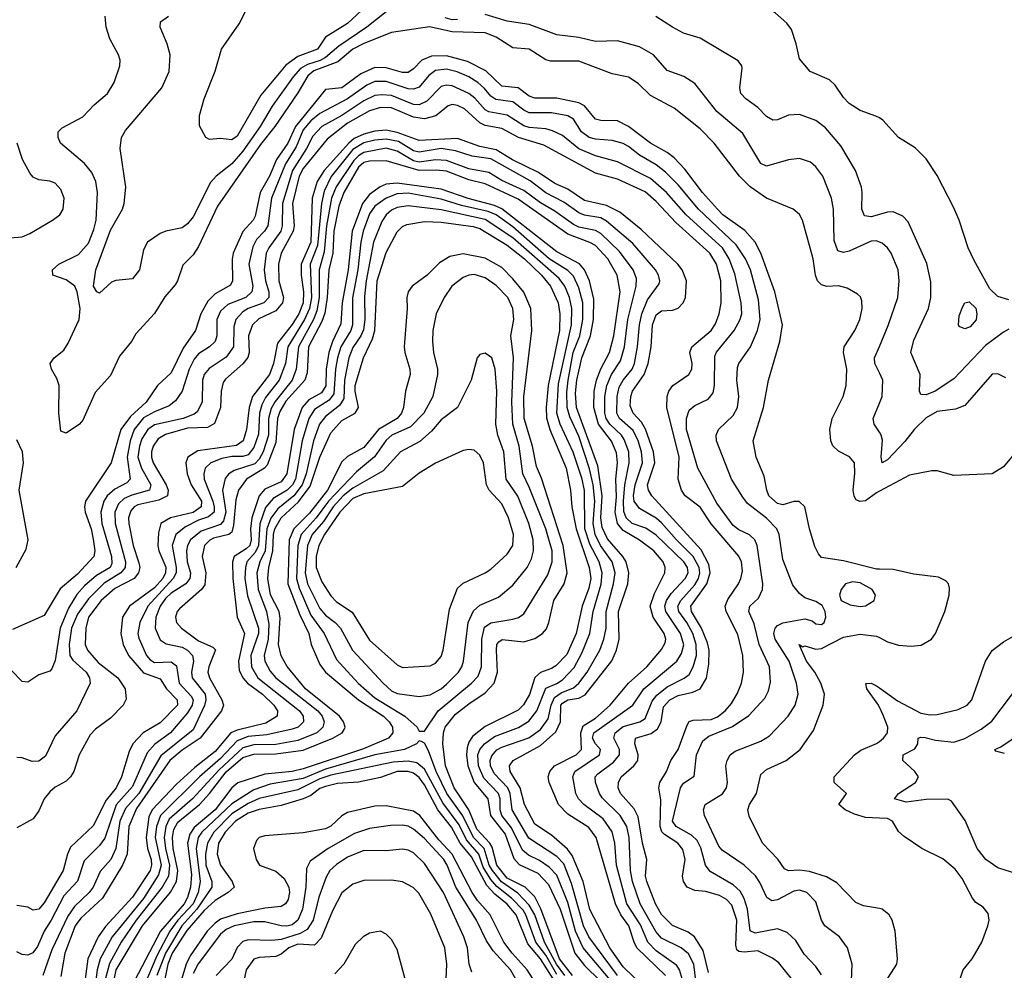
# Model space of a CAD drawing. Header units: inches. Extents: x 884549 to 1028252, y 526810 to 653624.
# Tile 192 of 256: x 936881 to 940453, y 576348 to 579797. Entities that reach past the tile are written whole.
import ezdxf

# ---------------------------------------------------------------- set-up
doc = ezdxf.new("R2010")
doc.units = ezdxf.units.IN
doc.header["$MEASUREMENT"] = 0
doc.layers.add('A9537', color=7, linetype='Continuous')
doc.layers.add('A9547', color=7, linetype='Continuous')

msp = doc.modelspace()

# ---------------------------------------------------------------- linework, layer by layer
at = {"layer": 'A9537', "color": 5}
for points, elevation in [([(940000, 579440.9), (939987.9, 579447.9), (939930, 579468.3), (939890, 579493.6), (939870, 579515.1), (939840, 579560), (939819.7, 579579.7), (939749.3, 579610), (939710, 579655.3), (939698.7, 579710), (939681.8, 579761.8), (939664.7, 579784.7), (939622.4, 579822.4), (939439.5, 579930), (939389.5, 579950), (939338, 579978), (939290, 579994.5), (939282.4, 580000)], 2120), ([(938156.2, 579863.8), (938070, 579783.9), (937990, 579733.7), (937961.5, 579690), (937890, 579663.6), (937847.1, 579632.9), (937756.4, 579523.6), (937670, 579375.1), (937650, 579361.4), (937610, 579366.3), (937570, 579363), (937556, 579370), (937532.9, 579412.9), (937532.8, 579450), (937549.7, 579510), (937589.9, 579610.1), (937613.3, 579690), (937677.7, 579782.3), (937741.7, 579910)], 2140), ([(940000, 578086.6), (939990, 578081.3), (939950, 578051.9), (939929.2, 578049.2), (939915.6, 578055.6), (939908.1, 578068.1), (939905.1, 578090), (939911.5, 578151.5), (939909.8, 578189.8), (939891.8, 578211.8), (939852.3, 578232.3), (939831, 578251), (939824.2, 578270), (939819.8, 578310), (939828.6, 578350), (939868.5, 578430), (939880.2, 578470), (939882.1, 578530), (939870.5, 578590), (939872.8, 578610), (939910.9, 578670), (939928.9, 578710), (939937.9, 578750), (939937, 578777), (939931.3, 578791.3), (939921, 578801), (939883.2, 578823.2), (939852.1, 578832.1), (939810, 578829.2), (939790, 578835.4), (939776, 578850), (939768.5, 578870), (939759.9, 578930), (939720.7, 579070), (939710, 579091.1), (939687.6, 579110), (939590, 579149.3), (939531.2, 579191.2), (939492.8, 579230), (939400.2, 579350), (939350, 579401.8), (939255.9, 579475.9), (939170, 579522.8), (939125.4, 579565.4), (939090, 579588.7), (939030, 579601.3), (938910, 579647.2), (938806.4, 579646.4), (938790, 579651.8), (938730, 579690.3), (938670, 579695.2), (938610, 579734.2), (938570, 579750.3), (938450, 579753.6), (938367.9, 579772.1), (938230, 579751.2), (938130, 579711.1), (938090, 579690.9), (938035.5, 579644.5), (937948.2, 579611.8), (937926.1, 579593.9), (937890, 579532), (937806.9, 579410), (937755.1, 579344.9), (937598.6, 579121.4), (937530, 578974.9), (937510, 578944.7), (937472.7, 578907.3), (937453.8, 578850), (937444.7, 578835.3), (937407.8, 578792.2), (937370, 578731.4), (937302.4, 578657.6), (937286, 578630), (937242.9, 578577.1), (937210, 578506.8), (937155, 578445), (937110, 578344.8), (937098.2, 578330), (937050, 578296.8), (937030, 578304.5), (937022.5, 578370), (937024.5, 578470), (937015.8, 578495.8), (936996.2, 578530), (936991.8, 578550), (937006.4, 578570), (937041.3, 578598.7), (937056.4, 578623.6), (937096.9, 578710), (937100.2, 578750), (937089.6, 578809.6), (937080.4, 578830), (937050, 578853.1), (937000.5, 578870), (937000.2, 578890), (937022.4, 578910), (937094.6, 578945.4), (937130, 578987.1), (937150, 579036.5), (937157.9, 579070), (937162.6, 579170), (937157.6, 579210), (937143, 579243), (937115.6, 579275.6), (937028.8, 579350), (937020.8, 579370), (937020.7, 579390), (937035, 579405), (937110, 579445), (937151.4, 579488.6), (937199.8, 579530), (937223.1, 579570), (937244, 579630), (937245.1, 579650), (937238.9, 579670), (937207.5, 579727.5), (937194.4, 579770), (937191.3, 579810)], 2180), ([(938210, 579825.6), (938140.8, 579770), (938038.7, 579701.3), (937990, 579659.7), (937970.8, 579649.2), (937924.7, 579635.3), (937899.8, 579620.2), (937872.7, 579590), (937796.5, 579483.5), (937753.3, 579410), (937690, 579320.4), (937650, 579273.9), (937593.5, 579230), (937573.5, 579206.5), (937510, 579082.4), (937490, 579056.3), (937470, 579042.8), (937410.5, 579030), (937390, 579021.4), (937344.4, 578990), (937330, 578962.7), (937315.4, 578890), (937290, 578856.9), (937230, 578851.1), (937214.4, 578845.6), (937170, 578805.6), (937161.2, 578810), (937149.2, 578830.8), (937157.4, 578890), (937210, 579033.2), (937253.3, 579110), (937259.4, 579130), (937265.5, 579190), (937246, 579330), (937250.8, 579370), (937264.6, 579395.4), (937396.1, 579550), (937423.2, 579610), (937427.4, 579670), (937416.5, 579710), (937391, 579770), (937391.3, 579790), (937421.2, 579810)], 2160), ([(938470, 579798.6), (938450, 579797.2), (938424.2, 579804.2)], 2160), ([(940000, 578990.3), (939990, 578994.5), (939970, 578993.6), (939890, 578957.8), (939870, 578953.3), (939850, 578959.3), (939836.6, 578996.6), (939833.8, 579110), (939826.9, 579150), (939795, 579230), (939770, 579264.1), (939750, 579280.3), (939710, 579293.6), (939670, 579289.1), (939590, 579266.1), (939570, 579276.2), (939504.6, 579384.6), (939410, 579464.5), (939330, 579565.7), (939290.9, 579590.9), (939230, 579613.3), (939180.3, 579670), (939130, 579698.8), (939050, 579721), (938970, 579717.9), (938910, 579733.4), (938830, 579742.4), (938730, 579780.4), (938650, 579792.1), (938570, 579816.7)], 2160), ([(940000, 579090.5), (939970, 579081.8), (939945.7, 579085.7), (939936.4, 579110), (939938.3, 579170), (939934.9, 579190), (939913.6, 579250), (939860, 579340), (939805.2, 579405.2), (939770, 579432), (939710, 579453.7), (939670, 579451.3), (939630, 579434.6), (939613.1, 579433.1), (939590, 579445.8), (939559.2, 579479.2), (939515.1, 579510), (939498, 579530), (939493.7, 579550), (939501.8, 579621.8), (939501, 579630), (939488, 579648), (939350, 579730.8), (939290, 579748.3), (939249.9, 579769.9), (939189.5, 579809.5)], 2140), ([(940000, 577804), (939990, 577804.3), (939870, 577834.5), (939790, 577846.3), (939778.8, 577858.8), (939766.4, 577886.4), (939746.6, 577950), (939729.7, 578030), (939708.7, 578048.7), (939690, 578048.8), (939650, 578037.7), (939630, 578042.2), (939599.6, 578070), (939591.4, 578090), (939581.6, 578141.6), (939552.5, 578210), (939542, 578270), (939579.3, 578390), (939597.7, 578490), (939639.4, 578630), (939648.5, 578690), (939620.4, 578810), (939570.6, 578950), (939549.1, 578990), (939512.4, 579032.4), (939432.1, 579090), (939412.6, 579110), (939358, 579170), (939294.7, 579254.7), (939255.7, 579295.7), (939230, 579315.7), (939169.9, 579350), (939090, 579410.3), (939050, 579430.6), (938990, 579431.4), (938970, 579437), (938930, 579485.4), (938910, 579496), (938830, 579512.6), (938750, 579512.5), (938730, 579520.3), (938690, 579550.6), (938630, 579556.5), (938572.4, 579612.4), (938505.7, 579645.7), (938430, 579666.2), (938374.8, 579665.2), (938340.1, 579650), (938310, 579619.2), (938290, 579606.4), (938270, 579605.6), (938210, 579622.2), (938170, 579623.5), (938119, 579601), (938050, 579549.7), (937990, 579544), (937881.2, 579410), (937854.1, 579350), (937812.8, 579290), (937787.4, 579230), (937753.1, 579170), (937735.7, 579084.3), (937728, 579070), (937690.5, 579029.5), (937655.4, 578950), (937651.3, 578928.7), (937653.3, 578850), (937646.2, 578833.8), (937590, 578803.3), (937563.7, 578776.3), (937538.3, 578730), (937518.8, 578670), (937473.8, 578606.2), (937430, 578516), (937381.4, 578470), (937340.1, 578410), (937282.3, 578357.7), (937248.3, 578310), (937212.8, 578190), (937119.4, 578050), (937115.8, 578030), (937118.9, 578010), (937140.6, 577950), (937147.9, 577912.1), (937153, 577870), (937149.6, 577850), (937090, 577785.2), (937028.1, 577731.9), (936970, 577635.3), (936854.8, 577585.2)], 2220), ([(939899, 576310), (939901.6, 576370), (939884.9, 576430), (939855.3, 576470), (939802.3, 576510), (939790.4, 576530.4), (939770, 576596.8), (939737.3, 576630), (939710, 576638.8), (939690, 576635.3), (939630, 576603.6), (939610, 576599.9), (939592, 576612), (939567, 576667), (939550.7, 576690.7), (939509.2, 576729.2), (939430, 576784.1), (939418.2, 576798.2), (939366.1, 576910), (939361.7, 576930), (939368.1, 576950), (939430.9, 576989.1), (939445.6, 577010), (939449.3, 577030), (939443.2, 577090), (939447.3, 577110), (939458.5, 577130), (939476.5, 577143.5), (939570, 577180.1), (939601.3, 577198.7), (939669.6, 577270.4), (939694.6, 577310), (939705, 577350), (939699.7, 577390), (939672.6, 577470), (939622.6, 577550), (939617.6, 577570), (939622, 577590), (939630, 577599.2), (939650, 577609.1), (939730, 577623.2), (939756.5, 577616.5), (939770, 577605.5), (939790, 577602.4), (939799.7, 577610), (939805.6, 577630), (939802.9, 577650), (939792.3, 577672.3), (939770, 577686.3), (939730, 577700.3), (939710, 577715.8), (939685.6, 577745.6), (939650, 577838.4), (939636, 577930), (939628.2, 577950), (939590, 577989.1), (939522.1, 578042.1), (939504.6, 578064.6), (939463.9, 578130), (939408.7, 578270), (939407.5, 578290), (939417, 578310), (939470, 578361.7), (939485.7, 578390), (939489.9, 578430), (939482.6, 578490), (939485, 578535), (939490, 578550.2), (939532.8, 578610), (939557.8, 578670), (939567.8, 578710), (939561.6, 578781.6), (939532.6, 578890), (939514.9, 578930), (939480.9, 578980.9), (939343.9, 579110), (939270, 579198.2), (939224.6, 579244.6), (939190, 579271.3), (939130, 579305.5), (939090, 579336.8), (939070, 579347.7), (939030, 579359.4), (938970, 579363.9), (938946.6, 579370), (938919.7, 579390), (938890, 579436.7), (938870, 579448.3), (938810, 579459.2), (938730, 579459), (938710, 579468.8), (938670, 579499.4), (938607.9, 579507.9), (938590, 579519.7), (938567.8, 579547.8), (938542.8, 579570), (938510, 579590.5), (938468.3, 579608.3), (938430, 579617.5), (938390, 579612.8), (938365, 579595), (938330, 579552.9), (938310, 579545), (938290, 579546.5), (938210, 579573.7), (938170, 579573.2), (938140.4, 579559.6), (938070, 579510.6), (937970, 579457.1), (937937.8, 579430), (937910, 579397.8), (937883.8, 579336.2), (937845.8, 579274.2), (937795, 579150), (937781.8, 579050), (937769.6, 579030.4), (937740.2, 578999.8), (937726.8, 578973.2), (937712.7, 578910), (937726.2, 578830), (937723.3, 578810), (937701.2, 578790), (937636.3, 578763.7), (937610, 578739.9), (937596.4, 578710), (937596.5, 578650), (937589.8, 578630.2), (937569.3, 578610.7), (937530, 578584.5), (937514.5, 578565.5), (937496.2, 578530), (937470.1, 578449.9), (937446, 578414), (937423.7, 578396.3), (937370, 578375), (937330, 578352.7), (937295.7, 578310), (937282.2, 578270), (937270.6, 578210), (937281.6, 578130), (937270, 578117.2), (937226.1, 578093.9), (937198.2, 578070), (937185.9, 578050), (937175.4, 578010), (937179.4, 577970), (937214.2, 577850), (937215.4, 577824.6), (937209.2, 577810), (937159, 577781), (937116.4, 577743.6), (937088.7, 577711.3), (937057.9, 577662.1), (937027.5, 577590), (937010, 577472.4), (936997.6, 577442.4), (936990, 577433.7), (936950, 577419.9), (936910, 577393.3), (936890, 577396.2), (936850, 577436.8)], 2240), ([(939790, 576331.9), (939770, 576362.3), (939727.2, 576407.2), (939696.9, 576456.9), (939665.6, 576485.6), (939630, 576498.5), (939550, 576482.9), (939531.2, 576491.2), (939521.7, 576570), (939509.4, 576609.4), (939495.3, 576635.3), (939470, 576658.8), (939386.2, 576706.2), (939368.9, 576730), (939352.2, 576792.2), (939339.1, 576819.1), (939318.5, 576838.5), (939262.5, 576870), (939249.1, 576890), (939278.1, 577010), (939290, 577027.5), (939327.7, 577052.3), (939336, 577130), (939359.6, 577180.4), (939381.6, 577198.4), (939466.9, 577233.1), (939526.9, 577273.1), (939584.5, 577335.5), (939597.9, 577362.1), (939605.7, 577394.3), (939601.3, 577450), (939563.9, 577530), (939545.3, 577605.3), (939527, 577650), (939529.9, 577670), (939561.6, 577698.4), (939576.6, 577730), (939577.3, 577750), (939556.9, 577890), (939548.4, 577910), (939528.8, 577928.8), (939490, 577946.9), (939470, 577962), (939410, 578043.2), (939341.1, 578170), (939300.1, 578310), (939299.9, 578350), (939310, 578380.7), (939330, 578397.9), (939379.4, 578420.6), (939396.6, 578443.4), (939401.5, 578470), (939403.1, 578576.9), (939409, 578591), (939473.1, 578670), (939493.3, 578706.7), (939500.5, 578730), (939498.5, 578770), (939475.5, 578875.5), (939454.9, 578930), (939430.5, 578970), (939299.1, 579090), (939227.8, 579170), (939170, 579221.2), (939050, 579282.3), (938970, 579303.4), (938910, 579329.1), (938850, 579377), (938814.3, 579394.3), (938790, 579401.3), (938730, 579405.9), (938710, 579412.7), (938650, 579451.1), (938582.7, 579462.7), (938570, 579469.9), (938532.2, 579512.2), (938510, 579529.6), (938450, 579557.7), (938430, 579560.4), (938410, 579555.5), (938358.7, 579501.3), (938330, 579488), (938310, 579490), (938230, 579521.9), (938194.6, 579525.4), (938170, 579521.8), (938130, 579502.5), (938050, 579450), (937977.6, 579410), (937944.7, 579375.3), (937921.5, 579330), (937870.9, 579250), (937834.2, 579130), (937833.5, 579050), (937828.8, 579030), (937784.8, 578970), (937775.1, 578950), (937768.2, 578890), (937773, 578850), (937785.3, 578810), (937784.6, 578790), (937767.2, 578770), (937710.4, 578749.6), (937690, 578737.5), (937665.4, 578710), (937657.4, 578682.6), (937656.7, 578610), (937630, 578573.5), (937568.3, 578531.7), (937550.1, 578510), (937544.6, 578490), (937543.4, 578410), (937525.3, 578374.7), (937514.1, 578365.9), (937473.4, 578350), (937370, 578327), (937345.6, 578310), (937323.9, 578276.1), (937315.3, 578250), (937310, 578210), (937322.5, 578170), (937356.8, 578110), (937352.4, 578090), (937287.4, 578072.6), (937259.9, 578060.1), (937239, 578041), (937226, 578010), (937227.5, 577970), (937265.2, 577830), (937263.4, 577810), (937248.4, 577790), (937187.6, 577752.4), (937130, 577696.7), (937090, 577640.3), (937069.2, 577590), (937060.2, 577530), (937062.9, 577490), (937073.2, 577473.2), (937122, 577430), (937133.6, 577410), (937136.6, 577390), (937088.5, 577290), (937010, 577198.8), (936974.6, 577125.4), (936950, 577107.5), (936925.6, 577105.6), (936890, 577118.7), (936870, 577120.5)], 2260), ([(939703.9, 576290), (939634.9, 576374.9), (939612.4, 576392.4), (939559.5, 576419.5), (939510, 576414.6), (939490, 576416.7), (939483, 576423), (939479.2, 576439.2), (939483.1, 576530), (939464.2, 576584.2), (939445.5, 576605.5), (939419.6, 576619.6), (939370, 576634.2), (939330, 576637.5), (939303.2, 576650), (939289.5, 576670), (939285.8, 576690), (939295.6, 576750), (939287.1, 576787.1), (939269, 576810), (939220.7, 576840.7), (939211.3, 576851.3), (939204.9, 576870), (939206.9, 576966.9), (939200.3, 577010), (939203.8, 577030), (939227.5, 577070), (939242.9, 577110), (939270, 577150), (939302.2, 577237.8), (939310, 577250.5), (939324.6, 577255.4), (939390, 577257.9), (939412.2, 577267.8), (939440.3, 577290), (939463.2, 577316.8), (939485.7, 577354.3), (939499.9, 577390), (939506.9, 577430), (939504.5, 577490), (939487.1, 577567.1), (939444.3, 577650), (939440.9, 577670), (939450, 577694.3), (939489.1, 577750), (939498, 577770), (939503.4, 577796.6), (939499.9, 577830), (939490.8, 577850.8), (939390, 577968.7), (939350, 578028.5), (939296, 578070), (939282.5, 578090), (939270.6, 578130), (939273.7, 578210), (939229.3, 578390), (939229.6, 578430), (939235.9, 578450), (939250.3, 578469.7), (939308.4, 578510), (939319.1, 578530), (939320.6, 578550), (939312.2, 578590), (939319.6, 578610), (939389.4, 578670), (939405.7, 578694.3), (939419.1, 578730), (939426.5, 578770), (939425.3, 578850), (939409.1, 578910), (939384.9, 578950), (939261.2, 579061.2), (939190, 579137.8), (939150, 579173.3), (939050, 579218.8), (938970, 579240.2), (938782.4, 579342.4), (938690.5, 579370), (938630, 579403), (938570, 579413.4), (938550, 579423.3), (938494.5, 579474.5), (938470, 579486.4), (938450, 579489.9), (938435.3, 579484.7), (938390.8, 579449.2), (938350, 579437.6), (938310, 579443.9), (938230, 579477.3), (938190, 579479.4), (938150, 579466.9), (938070, 579421.6), (937996.3, 579363.7), (937910, 579257.2), (937895.4, 579230), (937871, 579131), (937876.3, 579050), (937873.7, 579030), (937829.8, 578950), (937819.4, 578910), (937821.6, 578850), (937838.5, 578790), (937834, 578770), (937810, 578741.3), (937748.5, 578711.5), (937725.6, 578690), (937711.4, 578650), (937713.8, 578590), (937708.2, 578571.8), (937690, 578548.3), (937627, 578493), (937619.1, 578480.9), (937611.3, 578450), (937609.4, 578390), (937587.8, 578332.2), (937562.7, 578317.3), (937490, 578314.8), (937410, 578292.9), (937383.8, 578276.2), (937364.7, 578250), (937358.6, 578230), (937358.8, 578210), (937365.5, 578190), (937411.9, 578110), (937419.6, 578090), (937417.6, 578070), (937385.9, 578054.1), (937310, 578037.6), (937295.9, 578030), (937284.2, 578015.8), (937276.2, 577990), (937276.5, 577970), (937292.2, 577890), (937313.1, 577826.9), (937316.3, 577810), (937312.1, 577790), (937296.2, 577770), (937225.8, 577734.2), (937176.5, 577690), (937130.7, 577630), (937120.7, 577590), (937118.8, 577530), (937126.3, 577510), (937165.6, 577465.6), (937236.8, 577410), (937263.3, 577370), (937267.5, 577332.5), (937256.4, 577310), (937210, 577263), (937156.2, 577223.8), (937137.1, 577202.9), (937096.8, 577130), (937077.6, 577070), (937065, 577050), (937050, 577034.5), (937010, 577012.9), (936990, 576995.8), (936969.5, 576970), (936950, 576926.9), (936930, 576897.6), (936870, 576864.8)], 2280), ([(939380.3, 576340.3), (939360.6, 576420.6), (939329.6, 576469.6), (939306.9, 576486.9), (939250, 576510.8), (939210, 576550.4), (939188.4, 576590), (939155.9, 576670), (939152, 576690), (939156, 576750), (939140.5, 576810), (939125.1, 576905.1), (939110, 576933.8), (939061.1, 576990), (939052.6, 577010), (939053.8, 577030), (939063.7, 577050), (939109.5, 577090.5), (939123.2, 577110), (939124.7, 577130), (939112.9, 577170), (939115, 577190), (939172.3, 577207.7), (939195.5, 577224.5), (939207.8, 577250), (939216.3, 577303.7), (939239.9, 577330), (939270, 577345.5), (939323, 577357), (939350.4, 577370), (939372.3, 577407.7), (939381.5, 577458.5), (939382.7, 577510), (939376.5, 577536.5), (939355, 577590), (939318, 577650), (939316.6, 577670), (939374, 577750), (939385.6, 577790), (939381.3, 577821.3), (939354, 577874), (939175, 578070), (939161.9, 578090), (939159.2, 578110), (939185, 578190), (939181.1, 578230), (939152, 578312), (939137.1, 578337.1), (939106.7, 578370), (939096.5, 578396.5), (939097.9, 578430), (939104.3, 578450), (939147.1, 578510), (939160.8, 578550), (939172.4, 578610), (939177.1, 578690), (939190, 578726.4), (939210, 578740.5), (939250, 578743), (939270, 578750.7), (939287.7, 578770), (939296.8, 578790), (939300.5, 578850), (939284.6, 578890), (939269, 578910), (939136, 579036), (939058.5, 579098.5), (939010, 579123.4), (938930, 579141.6), (938870, 579182.5), (938822.7, 579202.7), (938762.8, 579242.8), (938668.8, 579288.8), (938610, 579324.8), (938550, 579337.2), (938470, 579366.9), (938330, 579358.7), (938250, 579388.7), (938210, 579396.8), (938170, 579393.5), (938130, 579382.4), (938094.2, 579365.8), (938074.5, 579350), (937985.6, 579250), (937959.6, 579210), (937941.9, 579150), (937937.4, 578990), (937901.8, 578910), (937901.6, 578870), (937910.9, 578810), (937909.1, 578770), (937893.6, 578730), (937870, 578692), (937816.1, 578623.9), (937801.2, 578550), (937787.1, 578510), (937725.8, 578430), (937714, 578390), (937704.1, 578310), (937691.6, 578270), (937667.1, 578252.9), (937527.2, 578232.8), (937490.6, 578210), (937483.6, 578190), (937488.8, 578150), (937503, 578110), (937540.7, 578050), (937538.9, 578030), (937510.6, 578009.4), (937428.4, 577990), (937392.8, 577970), (937384.4, 577935.6), (937382.4, 577890), (937386.3, 577870), (937411.2, 577811.2), (937410.2, 577790), (937400.8, 577770), (937370, 577735.9), (937278.8, 577670), (937254.4, 577630), (937247.8, 577570), (937256.8, 577530), (937276.2, 577490), (937330, 577427.2), (937390, 577405.5), (937413, 577370), (937452.1, 577330), (937453.8, 577310), (937390, 577245.9), (937329.3, 577210), (937291.9, 577170), (937277.6, 577142.4), (937249.8, 577050), (937230.9, 577010), (937194.1, 576965.9), (937147.4, 576872.6), (937065.3, 576794.7), (937054.1, 576770), (937039.1, 576710), (936970, 576593.6), (936950, 576569.8), (936930, 576566.9), (936910, 576577.8), (936870, 576583.8)], 2320), ([(936770, 579000.5), (936889.9, 579010.1), (936918.1, 579021.9), (936999.3, 579070), (937026, 579090), (937038.8, 579110), (937041.7, 579150), (937030, 579181.2), (937010, 579204.3), (936990, 579212.1), (936950, 579216.1), (936930, 579226.3), (936918.9, 579238.9), (936891.4, 579290), (936871.5, 579350)], 2220), ([(939333.6, 576310), (939327, 576370), (939307.7, 576407.7), (939280.4, 576430), (939210, 576465.1), (939189.3, 576489.3), (939132.3, 576590), (939104.3, 576670), (939096.7, 576710), (939091.9, 576830), (939083.9, 576870), (939060.1, 576910), (938994.6, 576974.6), (938984.3, 576990), (938970.3, 577030), (938969.1, 577050), (938978.5, 577061.5), (939036, 577104), (939057.1, 577130), (939057.4, 577150), (939036.8, 577190), (939040.9, 577210), (939070, 577233.1), (939130.6, 577249.4), (939150, 577262), (939175.3, 577324.7), (939192.8, 577347.2), (939230, 577377.2), (939292.3, 577407.7), (939310, 577422), (939324.9, 577450), (939336.7, 577490), (939335.6, 577530), (939323.1, 577570), (939301.8, 577610), (939272.8, 577650), (939269.2, 577670), (939279.9, 577690), (939330, 577746.7), (939344, 577770), (939348.1, 577790), (939345.7, 577810), (939324.3, 577850), (939263.8, 577910), (939210, 577971.8), (939190, 577989), (939130, 578023.5), (939110.3, 578050), (939108.5, 578070), (939114.5, 578110), (939140.2, 578190), (939137.3, 578230), (939124.7, 578270), (939106.4, 578306.4), (939057.8, 578350), (939047.1, 578370), (939048.4, 578430), (939056.4, 578463.6), (939070.1, 578489.9), (939103.1, 578530), (939111.2, 578550), (939123.1, 578610), (939129.3, 578690), (939137.7, 578730), (939159.2, 578780.8), (939200.7, 578839.3), (939203.6, 578850), (939199.2, 578870), (939188.2, 578890), (939105.6, 578985.6), (939010, 579066.9), (938990, 579078.3), (938930, 579088.7), (938910, 579096.7), (938855.6, 579135.6), (938790, 579169), (938732.9, 579212.9), (938590, 579292.6), (938522.3, 579302.3), (938461.9, 579321.9), (938410, 579330), (938330, 579316.2), (938310, 579321.3), (938254.9, 579354.9), (938210, 579364.5), (938170, 579360.8), (938130, 579350.6), (938090, 579326), (938011.2, 579228.8), (937985.2, 579174.8), (937975.7, 579130), (937961.6, 578978.4), (937935.1, 578910), (937939.1, 578790), (937932.7, 578750), (937914.4, 578710), (937853.6, 578610), (937845.6, 578550), (937822.8, 578490), (937773.3, 578426.7), (937759.4, 578400.6), (937751.5, 578370), (937747, 578293), (937730, 578245.1), (937710, 578218.9), (937690, 578212.8), (937650, 578212.8), (937614.2, 578205.8), (937574.6, 578190), (937553.8, 578170), (937548.4, 578150), (937550.1, 578130), (937581.2, 578050), (937587, 578030), (937585.9, 578010), (937566.2, 577993.8), (937530, 577981.6), (937482.2, 577957.8), (937447.6, 577930), (937434.6, 577890), (937449.1, 577810), (937448.8, 577790), (937438.2, 577770), (937346.3, 577670), (937316.7, 577610), (937309.8, 577570), (937313, 577553), (937341.2, 577490), (937354.4, 577474.4), (937370, 577465.7), (937430, 577468.1), (937450, 577453.5), (937459.4, 577390), (937503.4, 577343.4), (937509.8, 577330), (937506.8, 577310), (937490, 577281.9), (937428.2, 577210), (937371.6, 577168.4), (937343.2, 577136.8), (937290, 577015.7), (937231.3, 576948.7), (937190, 576827.7), (937170, 576800.9), (937114.4, 576745.6), (937090, 576671.9), (937041, 576619), (936995.5, 576530), (936969.8, 576490), (936945.9, 576434.1), (936928.4, 576411.6), (936910, 576403.2), (936890, 576406.2), (936870, 576415.5)], 2340), ([(939293.5, 576290), (939274.8, 576350), (939265.7, 576365.7), (939190, 576419.5), (939160.1, 576450), (939133.5, 576513.5), (939083.6, 576590), (939046.5, 576730), (939040.4, 576810), (939030.8, 576850.8), (938997.8, 576897.8), (938927.8, 576950), (938908.5, 576970), (938899.2, 576990), (938888.1, 577050), (938895.6, 577070), (938984.9, 577130), (938988.4, 577150), (938969.8, 577169.8), (938959.4, 577190), (938963.6, 577210), (939105.3, 577310), (939145.8, 577370), (939264.7, 577470), (939282, 577498), (939290.6, 577529.4), (939278.4, 577570), (939225.7, 577650), (939221.3, 577670), (939227.3, 577690), (939244.5, 577715.5), (939295.2, 577770), (939305.8, 577790), (939303.9, 577810), (939290.5, 577830.5), (939190, 577927.7), (939152.3, 577952.3), (939102.7, 577970), (939081.2, 577990), (939073.1, 578013.1), (939071.9, 578050), (939076.1, 578110), (939092.1, 578190), (939090.7, 578230), (939074.6, 578274.6), (939064.3, 578290), (939022, 578330), (939008.8, 578350), (939003.4, 578370), (939003.9, 578430), (939010.9, 578470), (939028.1, 578510), (939060.4, 578559.6), (939075.7, 578610), (939087.8, 578710), (939117.9, 578830), (939118.3, 578858.3), (939107.3, 578890), (939056.8, 578956.8), (938990, 579021.4), (938970, 579032.3), (938910, 579045), (938890, 579054.1), (938823.1, 579103.1), (938770, 579133), (938710, 579178.2), (938630, 579214.3), (938582.7, 579242.7), (938510, 579256.1), (938430, 579286.5), (938390, 579289.4), (938330, 579281.1), (938310, 579285.2), (938250, 579320.5), (938210, 579331.4), (938130, 579315), (938110, 579303.9), (938092.9, 579287.1), (938029.3, 579190.7), (938012.2, 579150), (937994, 579050), (937985.4, 578954.6), (937967.9, 578890), (937966.9, 578790), (937958.8, 578741.2), (937946.6, 578710), (937892.2, 578610), (937884.1, 578530), (937869.6, 578490), (937807.4, 578412.6), (937792.8, 578387.2), (937783.6, 578350), (937783.5, 578290), (937763.8, 578230), (937750, 578202.4), (937733.5, 578186.5), (937658.5, 578161.5), (937639.8, 578150), (937626.8, 578133.2), (937616.4, 578090), (937629.1, 578010), (937620.9, 577979.1), (937610, 577965.4), (937538.8, 577941.2), (937500.4, 577910), (937489.5, 577890), (937486.1, 577870), (937489.1, 577830), (937500.7, 577790), (937498.7, 577770), (937483.8, 577750), (937430, 577716.3), (937410, 577697.6), (937390.8, 577670), (937375.4, 577630), (937372.7, 577590), (937390, 577547.8), (937412.9, 577532.9), (937470, 577521.1), (937490.1, 577510), (937507.5, 577490), (937511.3, 577470), (937504.4, 577430), (937506.4, 577410), (937553.3, 577350), (937556, 577330), (937551.3, 577308.7), (937510, 577220.9), (937393, 577127), (937313.3, 576990), (937265, 576935), (937243.8, 576890), (937230, 576790), (937211.3, 576750), (937173, 576707), (937147.4, 576650), (937133.2, 576630), (937080.3, 576579.7), (937055, 576545), (936997.4, 576422.6), (936964.7, 576330)], 2360), ([(939224.7, 576330), (939120.7, 576430), (939110, 576450), (939090.7, 576510), (939061.6, 576550), (939042.7, 576590), (938972.7, 576830), (938946.1, 576866.1), (938870, 576915.2), (938836.2, 576950), (938802.5, 577030), (938798.5, 577050), (938804.5, 577070), (938820.8, 577090), (938900.1, 577130), (938919.3, 577150), (938916.7, 577210), (938925.2, 577234.8), (938970, 577263.2), (939023.8, 577310), (939089.6, 577390), (939155.9, 577450), (939210, 577512.3), (939223.5, 577536.5), (939224.9, 577550), (939219.1, 577570), (939179.5, 577630), (939168.1, 577670), (939184.1, 577715.9), (939222, 577790), (939223.4, 577810), (939215.2, 577830), (939181.7, 577870), (939129.5, 577909.5), (939070, 577943.5), (939049.9, 577969.9), (939041.9, 578010), (939045.9, 578065.9), (939043.6, 578130), (939050, 578190), (939046.3, 578226.3), (939028.1, 578268.1), (938980.7, 578330), (938964.3, 578390), (938965.3, 578450), (938974, 578490), (938988.9, 578531.1), (939021.2, 578590), (939036.8, 578650), (939059.9, 578810), (939049, 578870), (939015, 578930), (938970, 578977.7), (938949.6, 578989.6), (938870, 579018.9), (938690, 579145.9), (938570, 579202), (938510, 579216.7), (938430, 579247.7), (938392, 579252), (938330, 579250.4), (938210, 579285.4), (938150, 579284.2), (938130, 579278.8), (938110, 579262.9), (938056.6, 579170), (938039.4, 579120.6), (938021.2, 579030), (938016.9, 578950), (938002.9, 578890), (937996.2, 578790), (937987.5, 578732.5), (937977.7, 578702.3), (937928.4, 578610), (937923.4, 578516.6), (937916, 578490), (937846.7, 578413.3), (937824.2, 578375.8), (937816.3, 578350), (937810, 578263.2), (937778.4, 578181.6), (937768.9, 578170), (937704.2, 578130), (937674.8, 578090), (937664.8, 578055.2), (937656.4, 577963.6), (937650, 577938.2), (937639.8, 577930), (937583.7, 577916.2), (937570.5, 577909.5), (937551.9, 577890), (937543.3, 577850), (937556.4, 577790), (937553.1, 577746.9), (937541, 577730), (937460.4, 577659.6), (937452, 577650), (937445.8, 577630), (937449.5, 577610), (937467.9, 577590), (937530, 577544), (937581.1, 577521.1), (937591, 577511), (937566.8, 577450), (937563.4, 577430), (937569.1, 577410), (937614, 577330), (937620.8, 577310), (937613.3, 577290), (937536, 577190), (937470, 577147.6), (937425.3, 577110), (937304.2, 576935.8), (937276.4, 576870), (937271.3, 576770), (937254.2, 576730), (937181.7, 576610), (937103.1, 576536.9), (937082.1, 576510), (937044.7, 576410), (937030, 576326.2)], 2380), ([(939147, 576287), (939070, 576360.4), (939021.7, 576430), (938950, 576569.3), (938925.1, 576670), (938885.3, 576765.3), (938868.2, 576788.2), (938810, 576838.7), (938750, 576879), (938712.2, 576950), (938696.2, 577010), (938659.9, 577070), (938657.7, 577090), (938671, 577110), (938770, 577163.5), (938826, 577214), (938843.2, 577250), (938844.5, 577310), (938850, 577317.8), (938869.9, 577330.1), (938910, 577335.8), (938932.1, 577347.9), (939028.8, 577471.2), (939046.8, 577510), (939056.6, 577550), (939053.6, 577650), (939087.1, 577750), (939090.5, 577790), (939081.2, 577830), (939069.9, 577850), (939013.5, 577913.5), (938994.4, 577954.4), (938989.2, 577990), (938994.6, 578070), (938978.1, 578178.1), (938901.1, 578390), (938898.1, 578441.9), (938902.4, 578490), (938921, 578570), (938951.6, 578650), (938963.4, 578710), (938964, 578784), (938947.8, 578850), (938929.8, 578889.8), (938911.6, 578911.6), (938830, 578955.5), (938630, 579111.3), (938603.2, 579123.2), (938508.3, 579148.3), (938410, 579182), (938250, 579204.3), (938210, 579200.5), (938188.9, 579191.1), (938150, 579163.3), (938124.3, 579130), (938087.3, 579030), (938073, 578890), (938051.3, 578770), (938046.2, 578693.8), (938015.7, 578630), (938002.6, 578590), (937993.2, 578530), (937991.5, 578468.5), (937976, 578444), (937930, 578418.2), (937906, 578390), (937876.5, 578310), (937850, 578149.9), (937830, 578121.2), (937770, 578094.1), (937750.3, 578070), (937723.7, 577990), (937718.7, 577950), (937721, 577910), (937715.3, 577890), (937702.7, 577877.3), (937658.7, 577850), (937652.5, 577830), (937654, 577770), (937670.1, 577630.1), (937697.1, 577570), (937675.2, 577470), (937677.6, 577437.6), (937690.6, 577410), (937707.2, 577390), (937762.3, 577350), (937803.5, 577310), (937816.4, 577290), (937814.7, 577270), (937774.5, 577245.5), (937670, 577220), (937647.4, 577210), (937590, 577142.3), (937516.3, 577083.7), (937450, 577023.4), (937361.1, 576930), (937350, 576905.6), (937339.3, 576830), (937344.8, 576790), (937357.4, 576750), (937359.6, 576730), (937354.4, 576710), (937290, 576613.6), (937192.3, 576507.7), (937166.1, 576470), (937127.6, 576390), (937114.9, 576290)], 2420), ([(939049.9, 576329.9), (938946, 576470), (938926.7, 576510), (938883.1, 576663.1), (938855, 576735), (938830, 576760.9), (938727.7, 576827.7), (938668.3, 576930), (938661, 576990), (938652.6, 577010), (938602.9, 577062.9), (938588.8, 577090), (938587.8, 577110), (938593.5, 577126.5), (938612.1, 577147.9), (938630, 577158.2), (938727.9, 577192.1), (938770, 577222.5), (938798.8, 577261.2), (938809.4, 577310.6), (938821.8, 577338.2), (938845.5, 577354.5), (938890, 577373.2), (938910, 577390.1), (938939.5, 577430), (938986.2, 577510), (939000.8, 577550), (939008.3, 577590), (939009, 577650), (939035.7, 577750), (939041.8, 577790), (939030.4, 577830), (938988.1, 577890), (938968.8, 577930), (938961.4, 577970), (938967.5, 578050), (938961.6, 578110), (938948, 578168), (938910, 578286.2), (938876.5, 578356.5), (938867.8, 578390), (938866.3, 578446.3), (938870.8, 578490), (938889.5, 578590), (938912.9, 578650), (938924.5, 578710), (938923.9, 578770), (938910, 578824.3), (938890, 578867.2), (938870, 578887.9), (938802.1, 578930), (938670, 579045.7), (938609.6, 579090), (938581.1, 579101.1), (938483.5, 579123.5), (938410, 579145.8), (938290, 579168.2), (938250, 579165.9), (938210, 579150.2), (938170, 579121.3), (938150, 579093.3), (938127, 579030), (938118.3, 578990), (938107.4, 578890), (938088.6, 578788.6), (938088, 578690), (938082.3, 578670), (938046.6, 578610), (938033.9, 578570), (938026.4, 578530), (938020.1, 578439.9), (938003.6, 578416.4), (937950, 578382.6), (937930, 578350.8), (937905.3, 578270), (937881.4, 578130), (937870.4, 578109.6), (937851.9, 578090), (937800.2, 578059.8), (937772.5, 578027.5), (937752, 577968), (937747.9, 577890), (937735.4, 577864.6), (937705.5, 577830), (937699.8, 577810), (937697.7, 577770), (937707.3, 577707.3), (937747.6, 577590), (937747.1, 577570), (937719.7, 577490), (937722.4, 577450), (937745.1, 577410), (937895.6, 577290), (937909.7, 577270), (937910.1, 577250), (937891.3, 577230), (937870, 577222.8), (937777, 577203), (937710, 577196.7), (937670, 577181.5), (937610, 577117.2), (937532.9, 577050), (937392.2, 576910), (937376.9, 576870), (937372.4, 576830), (937393.7, 576730), (937384.8, 576695.2), (937330, 576608.7), (937216.7, 576470), (937172.4, 576390), (937161.6, 576350), (937141, 576190)], 2440), ([(939050, 576282.1), (938925.1, 576430), (938897.7, 576490), (938870, 576594.1), (938830, 576693), (938802.1, 576722.1), (938766.9, 576746.9), (938726.5, 576766.5), (938704.7, 576784.7), (938665.6, 576865.6), (938630.6, 576910), (938624, 576930), (938624.2, 576970), (938618, 576990), (938565.3, 577045.3), (938546, 577090), (938543.7, 577130), (938550.8, 577150), (938567.2, 577170), (938603.7, 577196.3), (938690.5, 577229.5), (938728.2, 577251.8), (938757, 577290), (938790, 577371.8), (938830, 577388.6), (938850, 577402.1), (938893.2, 577446.8), (938921, 577499), (938949.2, 577570), (938961.1, 577650), (938990.3, 577749.7), (938994.5, 577790), (938983.2, 577830), (938950, 577894.6), (938931.5, 577950), (938930.6, 578089.4), (938921.3, 578130), (938888.7, 578228.7), (938841.9, 578330), (938829.8, 578370), (938835.7, 578475.7), (938882.6, 578690), (938884.2, 578750), (938876.1, 578790), (938859.3, 578830), (938837.8, 578857.8), (938670, 579006.1), (938570, 579072.2), (938410, 579107.9), (938290, 579121.9), (938250, 579116), (938230, 579106.5), (938210.1, 579090), (938194.5, 579065.5), (938164.2, 578990), (938137.5, 578850), (938132.5, 578792.5), (938133.6, 578710), (938128.1, 578671.9), (938119, 578650), (938090, 578607.9), (938074.5, 578570), (938058.9, 578490), (938056.6, 578423.4), (938041.8, 578398.2), (937990, 578357.6), (937969, 578330), (937946.7, 578270), (937920.4, 578150), (937905.9, 578110), (937875, 578070), (937817.4, 578022.6), (937791.6, 577988.4), (937778, 577950), (937772.1, 577870), (937752.3, 577830), (937741.1, 577790), (937745.6, 577730), (937776.2, 577650), (937784.7, 577604.7), (937782.9, 577550), (937767.7, 577490), (937770.1, 577470), (937790, 577433.6), (937810.8, 577410), (937962.3, 577290), (937978.3, 577270), (937985.5, 577250), (937981.3, 577230), (937959.4, 577210), (937890, 577181.9), (937810, 577167.6), (937730, 577166.3), (937690, 577155.1), (937604.7, 577075.3), (937507.8, 576970), (937423.7, 576896.3), (937410.7, 576870), (937404.8, 576830), (937409.3, 576790), (937424.2, 576730), (937420.5, 576690), (937397.7, 576650), (937303.9, 576530), (937249.5, 576450.5), (937207.1, 576372.9), (937189.6, 576310)], 2460), ([(937218.4, 576290), (937230.8, 576350), (937326.3, 576510), (937428.6, 576631.4), (937450, 576670), (937454.8, 576710), (937437.5, 576790), (937434.7, 576830), (937440.3, 576859.7), (937454.1, 576885.9), (937533.5, 576950), (937570, 576989.7), (937630, 577068.2), (937690, 577120.3), (937730, 577133), (937810, 577133.5), (937910, 577147.2), (938016.6, 577190), (938050.5, 577210), (938057.6, 577222.4), (938061.3, 577230), (938056.3, 577250), (938040.9, 577270), (937917.5, 577370), (937851.2, 577451.2), (937829.1, 577489.1), (937820, 577530), (937825.6, 577625.6), (937822.6, 577650), (937791.1, 577711.1), (937780.9, 577770), (937784.4, 577810), (937799.3, 577870), (937802.1, 577930), (937807.1, 577950), (937830, 577990), (937892.4, 578047.6), (937935, 578105), (937969.6, 578210.4), (938010, 578298.9), (938050, 578343), (938097.8, 578370), (938110, 578389.8), (938097.9, 578450), (938098.2, 578470), (938128.3, 578570), (938160.7, 578639.3), (938169, 578670), (938178, 578850), (938210, 578953.2), (938250, 579027.3), (938270, 579047.3), (938285.5, 579054.5), (938350, 579065.4), (938410, 579062.9), (938526.8, 579046.8), (938550, 579039.8), (938650, 578979.8), (938712.8, 578930), (938773.8, 578870), (938807.2, 578830), (938834.3, 578770), (938840.9, 578730), (938840, 578670), (938798.9, 578470), (938790.9, 578390), (938792.4, 578352.4), (938804.8, 578310), (938863.2, 578170), (938879.8, 578090), (938884.7, 578030), (938899.6, 577950), (938947.2, 577810), (938953.5, 577770), (938945.7, 577734.3), (938921.3, 577670), (938899.8, 577570), (938866.2, 577493.8), (938826.5, 577453.5), (938810, 577442.8), (938770, 577428.6), (938750, 577410.5), (938730.5, 577349.5), (938708.5, 577311.5), (938690, 577292), (938570, 577232.9), (938523.3, 577196.7), (938510, 577176.6), (938504.3, 577155.7), (938502.2, 577130), (938506.8, 577090), (938529.6, 577029.6), (938579.2, 576970), (938589.6, 576910), (938641.8, 576841.8), (938673.8, 576753.8), (938692.6, 576732.6), (938760.4, 576700.4), (938799.2, 576659.2), (938841.5, 576570), (938894.8, 576410), (938930, 576365.4), (938988.3, 576308.3)], 2480), ([(938886.3, 576330), (938840.1, 576390), (938771.8, 576571.8), (938750, 576614.5), (938714.4, 576650), (938650, 576682.1), (938612.5, 576730), (938595, 576795), (938586.6, 576810), (938539.9, 576859.9), (938510.9, 576930.9), (938457, 577010), (938425.6, 577090), (938416.7, 577170), (938418.8, 577210), (938424.9, 577230), (938462.7, 577277.3), (938510, 577315.3), (938570, 577355.1), (938602.9, 577390), (938614.9, 577430), (938611.3, 577510), (938612.6, 577530), (938619.3, 577540.7), (938631.3, 577548.7), (938710, 577539.9), (938750, 577552.8), (938778.1, 577570), (938792.3, 577587.7), (938801.1, 577610), (938819.2, 577690), (938856.8, 577750), (938867.5, 577790), (938852.4, 577890), (938774, 578134), (938756.4, 578176.4), (938741.4, 578250), (938711.8, 578350), (938710.6, 578429.4), (938738.9, 578670), (938735.4, 578750), (938710, 578808.4), (938670, 578857.5), (938630, 578897.8), (938570, 578932.4), (938490, 578948.1), (938441.3, 578938.7), (938404.6, 578915.4), (938359.8, 578870), (938305, 578830), (938290, 578810.5), (938285.1, 578790), (938286.6, 578750), (938276, 578610), (938277.9, 578590), (938296.5, 578530), (938297.4, 578510), (938281.2, 578450), (938274, 578390), (938266.2, 578370), (938250.1, 578350), (938183, 578310), (938130, 578244.9), (938070, 578212.8), (938050, 578193.5), (937997.7, 578090), (937932.9, 578007.1), (937875.9, 577950), (937858.7, 577910), (937854, 577750), (937897.5, 577637.5), (937929.6, 577570.4), (937938.7, 577530), (937970, 577457.4), (937990.4, 577430), (938109.6, 577329.6), (938201, 577270), (938221.5, 577250), (938234.1, 577230), (938235.1, 577210), (938218.7, 577190), (938128.2, 577151.8), (937910, 577079.4), (937870, 577069.3), (937770, 577060.4), (937671.8, 577028.2), (937650, 577009.9), (937590, 576930), (937513.9, 576866.1), (937497.9, 576842.1), (937489.8, 576810), (937504.2, 576695.8), (937501.1, 576650), (937490, 576612.4), (937477.9, 576590), (937391.3, 576490), (937297.4, 576310)], 2520), ([(940000, 578516.6), (939984.2, 578550), (939982.3, 578570), (940000, 578611.9)], 2160), ([(940000, 578300.6), (939981, 578330), (939977.7, 578350), (940000, 578405.5)], 2160), ([(936868.4, 577810), (936903.8, 577876.2), (936911.3, 577910), (936878.5, 578090), (936895, 578190), (936891.1, 578230), (936870, 578272.7)], 2220), ([(940000, 576572.4), (939942.5, 576582.5), (939914.6, 576594.6), (939845.4, 576665.4), (939807.8, 576687.8), (939746.3, 576706.3), (939710, 576711.4), (939670, 576708.7), (939656, 576716), (939631.2, 576751.2), (939576.1, 576810), (939527.9, 576907.9), (939523.2, 576930), (939529.3, 576950), (939553.9, 576990), (939570, 577059.1), (939590, 577077.2), (939661.6, 577110), (939712.7, 577150), (939761.2, 577218.8), (939796.2, 577310), (939800.5, 577350), (939787.6, 577390), (939766.1, 577430), (939735.3, 577470), (939709.4, 577530.6), (939722.5, 577522.5), (939730, 577525.4), (939770, 577513.8), (939790, 577515.6), (939870, 577556.9), (939930, 577568), (939990, 577561), (940000, 577555.8)], 2220), ([(940000, 577302.7), (939994.5, 577314.5), (939954.6, 577370), (939951.4, 577388.6), (939969.9, 577390.1), (939990, 577381), (940000, 577373.7)], 2180), ([(938858.6, 576330), (938828.1, 576370), (938784.9, 576450), (938749.8, 576550), (938730, 576584.9), (938687.8, 576627.8), (938628.8, 576668.8), (938595.8, 576710), (938584.2, 576730), (938566.4, 576790), (938526.9, 576830), (938488.2, 576908.2), (938430.9, 576990), (938392.1, 577070), (938364.5, 577144.5), (938350, 577172), (938338.7, 577178.7), (938330, 577181.1), (938320.8, 577170), (938276.9, 577150), (938170, 577130.2), (937990, 577078.1), (937910, 577044.3), (937790, 577023.1), (937730, 577003.6), (937650, 576951.8), (937541.3, 576850), (937528.5, 576830), (937520.7, 576790), (937535.5, 576670), (937528.7, 576630), (937509.9, 576590), (937455.2, 576530), (937425.6, 576490), (937379, 576401), (937331, 576290)], 2540), ([(940000, 576900.8), (939950, 576902.8), (939910, 576914.4), (939876.4, 576930), (939853, 576950), (939880.9, 576990), (939836, 577030), (939836.6, 577050), (939910, 577130.1), (939932.6, 577147.4), (939990, 577171.2), (940000, 577178.7)], 2180), ([(938830, 576332.6), (938790, 576402.7), (938753.9, 576450), (938717.4, 576550), (938707.1, 576567.1), (938665.4, 576610), (938612, 576652), (938590, 576678.2), (938563, 576723), (938546.5, 576770), (938501.6, 576821.6), (938475.9, 576875.9), (938416.2, 576956.3), (938350, 577077.9), (938321.6, 577101.6), (938290, 577106.6), (938236.2, 577103.8), (938010, 577056.2), (937970, 577043.4), (937890, 577003.2), (937750, 576971.2), (937710, 576953.5), (937650, 576916.1), (937584.8, 576850), (937561.7, 576810), (937555, 576770), (937556.8, 576730), (937577.7, 576670), (937577.8, 576650), (937524.1, 576570), (937469, 576510), (937409.3, 576410), (937379, 576330)], 2560), ([(938816.8, 576316.8), (938770.5, 576390.5), (938724.8, 576444.8), (938682.2, 576550), (938650, 576588.7), (938604.4, 576624.4), (938576.1, 576656.1), (938519.7, 576759.7), (938479, 576810), (938447.3, 576867.3), (938397.9, 576930), (938350, 577021.3), (938330, 577048.2), (938310, 577063.4), (938290, 577070), (938250, 577069.2), (938190, 577047.9), (938110, 577030.4), (938034.3, 577025.7), (937990, 577015.5), (937970, 577007.6), (937937.1, 576982.9), (937910, 576970), (937830, 576946.3), (937750, 576932.2), (937710, 576918.4), (937663.5, 576890), (937625.8, 576850), (937602, 576810), (937597.3, 576770), (937609.4, 576729.4), (937652, 576670), (937658.9, 576650), (937637.3, 576630), (937590, 576601.9), (937550, 576564.8), (937487.2, 576492.8), (937433.5, 576410), (937418.1, 576370), (937385.5, 576210)], 2580), ([(938795.6, 576235.6), (938722.5, 576350), (938667.5, 576410), (938637.4, 576450), (938587.5, 576550), (938541.4, 576601.4), (938522.7, 576630), (938450, 576769.7), (938402.1, 576822.1), (938332.8, 576910), (938310, 576925.9), (938210, 576944.9), (938170, 576943.3), (938070, 576920.6), (938050, 576908.9), (938010, 576871.6), (937990, 576861.7), (937910, 576847), (937770, 576836.3), (937750, 576830.4), (937740.6, 576819.4), (937729.7, 576790), (937738.4, 576750), (937751.3, 576730), (937810, 576707.6), (937841, 576681), (937857.8, 576650), (937859.8, 576630), (937854.5, 576605.5), (937845.4, 576590), (937830, 576579.5), (937770, 576573.5), (937670, 576553.8), (937610, 576533.4), (937590, 576519.7), (937561.5, 576490), (937498.9, 576401.1), (937484.3, 576370), (937444.1, 576235.9)], 2620), ([(938710, 576265.8), (938662.1, 576350), (938598.7, 576418.7), (938574.8, 576454.8), (938537.9, 576530), (938463.3, 576650), (938431.9, 576730), (938419.4, 576750), (938350, 576826.5), (938310, 576860.4), (938290, 576870.9), (938270, 576874.7), (938226.4, 576873.6), (938150, 576862.4), (938095.3, 576844.7), (937999.8, 576790), (937935.2, 576744.8), (937922.1, 576717.9), (937919.6, 576650), (937906.9, 576570), (937890.4, 576530), (937870, 576513), (937850, 576507.9), (937830, 576509.1), (937770, 576523.7), (937730, 576524.6), (937659.4, 576510), (937630, 576496.1), (937610, 576479.9), (937528, 576372), (937510, 576337.1)], 2640), ([(938521.1, 576341.1), (938511.6, 576370), (938506, 576430), (938491.9, 576470), (938418.7, 576630), (938350, 576735.9), (938310, 576774.1), (938290, 576783.8), (938270, 576787.5), (938210, 576782), (938130, 576783.2), (938070, 576759.1), (938030, 576732.5), (938006.2, 576710), (937993.2, 576686.8), (937966.6, 576613.4), (937945.3, 576530), (937924, 576496), (937898, 576482), (937830, 576459.8), (937796, 576456), (937710, 576459.4), (937690, 576452.8), (937669.5, 576430.5), (937650, 576388.8), (937593.2, 576330)], 2660), ([(938427.4, 576290), (938430.6, 576370.6), (938423.3, 576430), (938372.4, 576552.4), (938328.5, 576628.5), (938308.7, 576648.7), (938269.9, 576669.9), (938230, 576675.8), (938130, 576673.9), (938090, 576660.8), (938050, 576629), (938016.1, 576563.9), (937974.6, 576465.4), (937950, 576439.4), (937890, 576443.5), (937857.5, 576430), (937830, 576406.5), (937810, 576398.3), (937750, 576395), (937730, 576389.3), (937702.3, 576350), (937694.1, 576310)], 2680), ([(938286.2, 576290), (938250, 576423.5), (938230, 576459.8), (938210, 576479.8), (938190, 576489.8), (938150, 576483), (938127.4, 576470), (938098.2, 576441.8), (938056.5, 576370), (938024.4, 576335.6)], 2720)]:
    msp.add_lwpolyline(points, dxfattribs=dict(at, elevation=elevation))
for points, elevation in [([(938530, 578872.9), (938510, 578870.8), (938490, 578862), (938448.9, 578830), (938421.3, 578790), (938392.5, 578730), (938379.8, 578670), (938378.4, 578630), (938382.4, 578590), (938397.2, 578530), (938396.8, 578510), (938380.1, 578430), (938347.7, 578370), (938299.3, 578320.7), (938230.7, 578290), (938210, 578271.8), (938168.3, 578211.7), (938102.8, 578157.2), (938001.1, 578050), (937956.3, 577990), (937902.6, 577930), (937889.7, 577890), (937885.5, 577770), (937894.5, 577734.5), (937936.9, 577636.9), (937985.4, 577570), (938030, 577476.4), (938108.8, 577390), (938170, 577337.4), (938278.9, 577270), (938322.6, 577230), (938330, 577215.6), (938350, 577216), (938399.3, 577290), (938520.6, 577390), (938544.6, 577415.4), (938556, 577450), (938557.4, 577550), (938567.1, 577592.9), (938590, 577609.4), (938670, 577622), (938691, 577629), (938710, 577641.9), (938796.8, 577783.2), (938812.9, 577830), (938812.9, 577870), (938790.3, 577949.7), (938730, 578101.6), (938706.2, 578150), (938693.4, 578250), (938670.2, 578330), (938666, 578410), (938672.8, 578570), (938662.5, 578650), (938674.2, 578710), (938670.3, 578750), (938651.6, 578790), (938610, 578832.7), (938570, 578860.9)], 2540), ([(938570, 578587.6), (938550, 578582.6), (938540.2, 578570), (938518.4, 578490), (938469.4, 578390), (938410, 578345), (938375.2, 578304.8), (938333, 578267), (938262.4, 578230), (938199.8, 578160.2), (938090, 578097.9), (938054.8, 578070), (938018.5, 578030), (937982.9, 577977.1), (937942.6, 577930), (937924.6, 577890), (937916.7, 577790), (937924.8, 577750), (937970, 577661.4), (937990, 577637.2), (938026.1, 577610), (938044.6, 577590), (938088.3, 577510), (938199.2, 577390), (938230, 577362.9), (938250, 577352.7), (938330, 577342), (938370, 577348.1), (938410, 577369.3), (938430, 577386), (938472.5, 577430), (938484.7, 577450), (938491.5, 577470), (938507.5, 577610), (938527.3, 577652.7), (938550, 577673.2), (938618.4, 577701.6), (938670, 577745.5), (938722.3, 577810), (938738.4, 577841.6), (938745.7, 577870), (938744.3, 577910), (938728.1, 577970), (938688.2, 578068.2), (938646.3, 578130), (938637.7, 578230), (938615.8, 578290), (938608.6, 578330), (938612.6, 578450), (938606.6, 578530), (938593.4, 578570)], 2560), ([(938510, 578238.2), (938490, 578233.8), (938390, 578188.5), (938330, 578152.6), (938270, 578104.3), (938130, 578076.9), (938090, 578059.8), (938042.1, 578010), (937986.7, 577930), (937966.4, 577890), (937956.9, 577850), (937956.3, 577810), (937977.7, 577757.7), (938010, 577706.5), (938030, 577685.4), (938087.7, 577647.7), (938150, 577545.6), (938250, 577456.3), (938270, 577447.1), (938310, 577449.1), (938370, 577452.6), (938390, 577462.1), (938410, 577486.4), (938417.3, 577510), (938440.8, 577659.2), (938470, 577734.7), (938490, 577753.4), (938569.5, 577790.5), (938590, 577804.3), (938650, 577857.8), (938669.9, 577890), (938673, 577930), (938655, 577990), (938630, 578040.9), (938584.4, 578090), (938575.1, 578110), (938563.4, 578190), (938550, 578217.3), (938530, 578235.1)], 2580), ([(939902.5, 577757.5), (939877.3, 577750), (939862, 577730), (939855.8, 577710), (939861.3, 577690), (939894.7, 577674.7), (939930, 577668.3), (939950, 577670.2), (939981.7, 577690), (939985.8, 577710), (939974.4, 577730), (939930, 577754.6)], 2240)]:
    msp.add_lwpolyline(points, close=True, dxfattribs=dict(at, elevation=elevation))
at = {"layer": 'A9547', "color": 5}
for points, elevation in [([(940470, 578780.6), (940430, 578792.5), (940401, 578821), (940344.3, 578924.3), (940322.9, 578970), (940290, 579069.6), (940270, 579115.3), (940210, 579231.7), (940170, 579293), (940130, 579333), (940070, 579369.7), (940013.3, 579433.3), (940000, 579440.9)], 2120), ([(940470, 578674), (940450, 578664.2), (940385.1, 578614.9), (940270, 578494.6), (940202.4, 578450), (940170, 578436.2), (940150, 578437), (940145.7, 578450), (940147.6, 578510), (940114.5, 578590), (940125.2, 578634.8), (940178.1, 578750), (940187, 578790), (940186.4, 578846.4), (940172.3, 578912.3), (940104.5, 579064.5), (940085.1, 579085.1), (940050, 579099.8), (940030, 579099.2), (940000, 579090.5)], 2140), ([(940000, 578611.9), (940032.1, 578687.9), (940067.2, 578790), (940071.6, 578850), (940068.5, 578890), (940042.7, 578950), (940030, 578969.1), (940010, 578986.1), (940000, 578990.3)], 2160), ([(940000, 578405.5), (940009.9, 578430), (940012.5, 578490), (940000, 578516.6)], 2160), ([(940458.5, 578498.5), (940430, 578512.6), (940410, 578510.8), (940310, 578397.3), (940276, 578384), (940210, 578375.8), (940170, 578353), (940127.8, 578312.2), (940092.8, 578267.2), (940030, 578200.7), (940010, 578189.8), (940007, 578210), (940012, 578272), (940006.9, 578290), (940000, 578300.6)], 2160), ([(940502.2, 578237.8), (940450, 578175.6), (940410, 578149.7), (940270, 578143.5), (940210, 578160.5), (940190, 578160.5), (940110, 578144.8), (940000, 578086.6)], 2180), ([(940000, 577555.8), (940030, 577539.9), (940070, 577527.5), (940115.8, 577524.2), (940151.9, 577528.1), (940189.8, 577550), (940203.4, 577570), (940237.1, 577650), (940252.8, 577710), (940254.6, 577734.6), (940251, 577751), (940241.6, 577761.6), (940214.2, 577774.2), (940125.3, 577785.3), (940050, 577802.8), (940000, 577804)], 2220), ([(940000, 577373.7), (940065.5, 577325.5), (940150, 577281.5), (940184.9, 577275.1), (940210, 577276.1), (940285.9, 577294.1), (940318.2, 577310), (940336, 577330), (940385.2, 577470), (940410, 577508.3), (940450, 577540.2), (940510, 577573.8)], 2180), ([(940525.6, 576690), (940430, 576720.2), (940386.3, 576750), (940354.6, 576790), (940311.7, 576891.7), (940262.4, 576962.4), (940248.9, 576968.9), (940170, 576968.4), (940097.9, 576957.9), (940055.6, 576970), (940069, 576990), (940130.8, 577030), (940142, 577050), (940129, 577070), (940085.6, 577110), (940086.6, 577130), (940128.4, 577151.6), (940139.3, 577170), (940140.5, 577190), (940150, 577194.8), (940166.9, 577193.1), (940203.5, 577183.5), (940270, 577176.6), (940310, 577188.8), (940370, 577222.8), (940407.6, 577252.4), (940510, 577386)], 2160), ([(940000, 577178.7), (940015.2, 577190), (940029.9, 577210), (940030.9, 577230), (940013.6, 577273.6), (940000, 577302.7)], 2180), ([(940454.5, 577134.5), (940422.9, 577142.9), (940419.3, 577150), (940440.3, 577159.7), (940550, 577233.5)], 2140), ([(940277.3, 576270), (940304.7, 576350), (940337.3, 576390), (940371.8, 576450), (940394.2, 576510), (940398.1, 576530), (940395, 576555), (940377.3, 576577.3), (940350, 576594.8), (940337.8, 576610), (940300.9, 576680.9), (940275.6, 576715.6), (940230, 576753.2), (940154.3, 576790), (940090, 576833.3), (940070, 576852.3), (940047.3, 576890), (940030, 576899.7), (940000, 576900.8)], 2180), ([(940000, 576214.3), (940011.8, 576290), (940063.7, 576370), (940065.8, 576390), (940057.7, 576490), (940046.5, 576530), (940035.9, 576550), (940010, 576570.6), (940000, 576572.4)], 2220)]:
    msp.add_lwpolyline(points, dxfattribs=dict(at, elevation=elevation))
at = {"layer": 'A9547', "color": 5, "elevation": 2120}
msp.add_lwpolyline([(940310, 578676.1), (940290, 578684.2), (940287, 578690), (940290, 578722.8), (940302.8, 578757.2), (940310, 578770.6), (940326.5, 578773.5), (940350, 578751.2), (940354.3, 578730), (940351.9, 578708.1), (940330, 578683.2)], close=True, dxfattribs=at)

doc.saveas('drawing.dxf')
